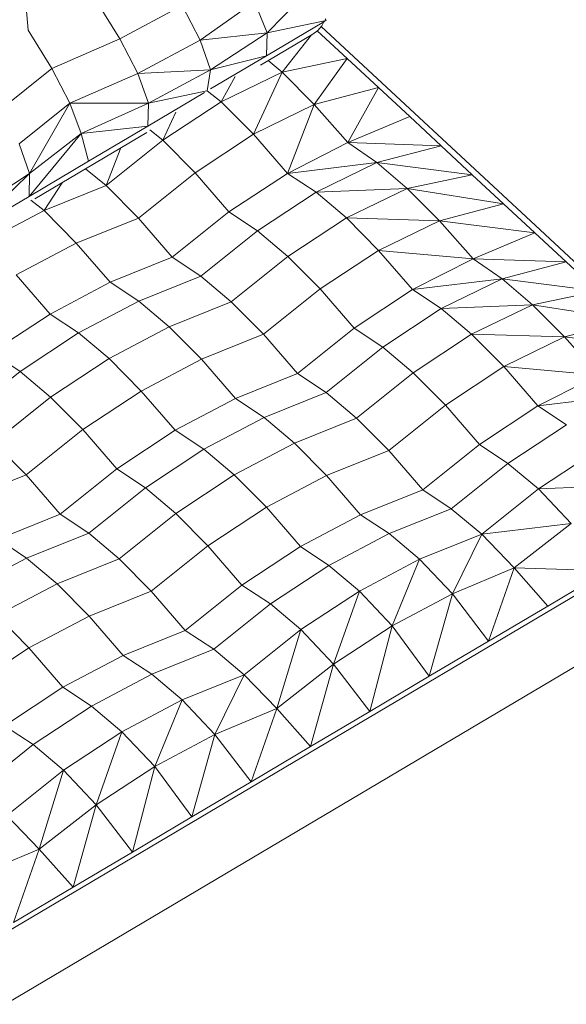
# Model space of a CAD drawing. Header units: millimetres. Extents: x -36631 to 27388, y -24993 to 6945.
# Tile 40 of 64: x -16026 to -15659, y -8511 to -7850. Entities that reach past the tile are written whole.
import ezdxf

# ---------------------------------------------------------------- set-up
doc = ezdxf.new("R2010")
doc.units = ezdxf.units.MM
doc.header["$MEASUREMENT"] = 0
doc.layers.add('Nuevo_09_EI_Mobiliari general', color=7, linetype='Continuous')
doc.layers.add('Nuevo_09_EI_Mobiliari general_Pluma_Nº__1', color=7, linetype='Continuous', lineweight=5)

# ---------------------------------------------------------------- blocks, each defined once
blk = doc.blocks.new('Elem Sección_358_1')
at = {"layer": 'Nuevo_09_EI_Mobiliari general_Pluma_Nº__1', "color": 7, "linetype": 'Continuous', "lineweight": 5}
for p, q in [((-15830.63, -7828.12), (-15860.12, -7858.41)), ((-16022.12, -7841.19), (-16020.66, -7856.59)), ((-15959.05, -7862.38), (-15974.49, -7837.43)), ((-15917.17, -7840), (-15959.05, -7862.38)), ((-15905.07, -7863.28), (-15917.17, -7840)), ((-15868.48, -7837.52), (-15905.07, -7863.28)), ((-15860.12, -7858.41), (-15868.48, -7837.52)), ((-15820.49, -7850.14), (-15860.12, -7858.41)), ((-15820.49, -7850.14), (-15821.85, -7850.94)), ((-15820.49, -7850.14), (-15821.05, -7848.94)), ((-16004.74, -7882.31), (-16020.66, -7856.59)), ((-15821.85, -7850.94), (-15860.4, -7873.77)), ((-15826.04, -7856.75), (-15829.4, -7859.27)), ((-15823.28, -7853.58), (-15826.04, -7856.75)), ((-15676.59, -7990.84), (-15823.79, -7854.16)), ((-15821.85, -7850.94), (-15823.28, -7853.58)), ((-15959.05, -7862.38), (-16004.74, -7882.31)), ((-15946.94, -7885.66), (-15959.05, -7862.38)), ((-15905.07, -7863.28), (-15946.94, -7885.66)), ((-15860.12, -7858.41), (-15905.07, -7863.28)), ((-15898.26, -7883.18), (-15905.07, -7863.28)), ((-15860.12, -7858.41), (-15898.26, -7883.18)), ((-15829.4, -7859.27), (-15864.58, -7880.1)), ((-15860.4, -7873.77), (-15860.12, -7858.41)), ((-15830.15, -7859.71), (-15849.99, -7884.91)), ((-15826.36, -7856.99), (-15806.27, -7875.65)), ((-15860.4, -7873.77), (-15898.26, -7883.18)), ((-15860.4, -7873.77), (-15898.15, -7896.12)), ((-15806.27, -7875.65), (-15849.99, -7884.91)), ((-15806.27, -7875.65), (-15828.4, -7906.52)), ((-15806.27, -7875.65), (-15785.23, -7895.18)), ((-16038.86, -7909.64), (-16004.74, -7882.31)), ((-15992.64, -7905.59), (-16004.74, -7882.31)), ((-15898.26, -7883.18), (-15946.94, -7885.66)), ((-15898.26, -7883.18), (-15939.94, -7905.68)), ((-15900.3, -7897.32), (-15898.26, -7883.18)), ((-15859.3, -7876.97), (-15849.99, -7884.91)), ((-15946.94, -7885.66), (-15992.64, -7905.59)), ((-15939.94, -7905.68), (-15946.94, -7885.66)), ((-15849.99, -7884.91), (-15890.93, -7904.65)), ((-15881.57, -7887.62), (-15890.93, -7904.65)), ((-15849.99, -7884.91), (-15869.28, -7926.49)), ((-15849.99, -7884.91), (-15828.4, -7906.52)), ((-15785.23, -7895.18), (-15828.4, -7906.52)), ((-15785.23, -7895.18), (-15805.73, -7932.2)), ((-15785.23, -7895.18), (-15764.19, -7914.72)), ((-15902.25, -7898.56), (-15940.22, -7921.04)), ((-15900.51, -7897.45), (-15939.94, -7905.68)), ((-15900.3, -7897.32), (-15890.93, -7904.65)), ((-16026.76, -7932.92), (-15992.64, -7905.59)), ((-16019.75, -7952.94), (-15992.64, -7905.59)), ((-15985.05, -7925.98), (-15992.64, -7905.59)), ((-15939.94, -7905.68), (-15992.64, -7905.59)), ((-15939.94, -7905.68), (-15985.05, -7925.98)), ((-15940.22, -7921.04), (-15939.94, -7905.68)), ((-15890.93, -7904.65), (-15930.22, -7930.58)), ((-15890.93, -7904.65), (-15869.28, -7926.49)), ((-15828.4, -7906.52), (-15869.28, -7926.49)), ((-15828.4, -7906.52), (-15846.42, -7952.86)), ((-15828.4, -7906.52), (-15805.73, -7932.2)), ((-15921.49, -7911.75), (-15930.22, -7930.58)), ((-15764.19, -7914.72), (-15805.73, -7932.2)), ((-15743.15, -7934.26), (-15764.19, -7914.72)), ((-15940.22, -7921.04), (-15985.05, -7925.98)), ((-15940.22, -7921.04), (-15980.12, -7944.67)), ((-16020.03, -7968.3), (-15985.05, -7925.98)), ((-16019.75, -7952.94), (-15985.05, -7925.98)), ((-15940.93, -7925.32), (-16016.29, -7969.95)), ((-15980.12, -7944.67), (-15985.05, -7925.98)), ((-15939.03, -7923.62), (-15930.22, -7930.58)), ((-15869.28, -7926.49), (-15908.57, -7952.42)), ((-15869.28, -7926.49), (-15846.42, -7952.86)), ((-16019.75, -7952.94), (-16026.76, -7932.92)), ((-15930.22, -7930.58), (-15968.32, -7961.05)), ((-15958.46, -7935.7), (-15968.32, -7961.05)), ((-15930.22, -7930.58), (-15908.57, -7952.42)), ((-15805.73, -7932.2), (-15846.42, -7952.86)), ((-15786.31, -7945.59), (-15805.73, -7932.2)), ((-15743.15, -7934.26), (-15805.73, -7932.2)), ((-15743.15, -7934.26), (-15786.31, -7945.59)), ((-15722.11, -7953.79), (-15743.15, -7934.26)), ((-16020.03, -7968.3), (-15980.12, -7944.67)), ((-15786.31, -7945.59), (-15846.42, -7952.86)), ((-15786.31, -7945.59), (-15827.19, -7965.56)), ((-15765.82, -7963.06), (-15786.31, -7945.59)), ((-15722.11, -7953.79), (-15786.31, -7945.59)), ((-16059.73, -7991.74), (-16019.75, -7952.94)), ((-16057.89, -7977.71), (-16019.75, -7952.94)), ((-16020.03, -7968.3), (-16019.75, -7952.94)), ((-15982.16, -7949.73), (-15968.32, -7961.05)), ((-15908.57, -7952.42), (-15946.67, -7982.88)), ((-15908.57, -7952.42), (-15885.72, -7978.79)), ((-15846.42, -7952.86), (-15885.72, -7978.79)), ((-15827.19, -7965.56), (-15846.42, -7952.86)), ((-15722.11, -7953.79), (-15765.82, -7963.06)), ((-15701.06, -7973.33), (-15722.11, -7953.79)), ((-15997.97, -7959.1), (-16010.04, -7977.85)), ((-15968.32, -7961.05), (-16010.04, -7977.85)), ((-15968.32, -7961.05), (-15946.67, -7982.88)), ((-16057.78, -7990.66), (-16020.03, -7968.3)), ((-15827.19, -7965.56), (-15866.49, -7991.49)), ((-15765.82, -7963.06), (-15827.19, -7965.56)), ((-15806.76, -7982.8), (-15827.19, -7965.56)), ((-15765.82, -7963.06), (-15806.76, -7982.8)), ((-15744.23, -7984.66), (-15765.82, -7963.06)), ((-15701.06, -7973.33), (-15765.82, -7963.06)), ((-16018.84, -7970.88), (-16010.04, -7977.85)), ((-15701.06, -7973.33), (-15744.23, -7984.66)), ((-15680.02, -7992.87), (-15701.06, -7973.33)), ((-16010.04, -7977.85), (-16050.56, -7999.18)), ((-16010.04, -7977.85), (-15988.39, -7999.68)), ((-15885.72, -7978.79), (-15923.82, -8009.25)), ((-15866.49, -7991.49), (-15885.72, -7978.79)), ((-15946.67, -7982.88), (-15988.39, -7999.68)), ((-15946.67, -7982.88), (-15923.82, -8009.25)), ((-15806.76, -7982.8), (-15846.06, -8008.73)), ((-15785.11, -8004.63), (-15806.76, -7982.8)), ((-15744.23, -7984.66), (-15806.76, -7982.8)), ((-15744.23, -7984.66), (-15785.11, -8004.63)), ((-15721.56, -8010.35), (-15744.23, -7984.66)), ((-15680.02, -7992.87), (-15744.23, -7984.66)), ((-15866.49, -7991.49), (-15904.59, -8021.96)), ((-15846.06, -8008.73), (-15866.49, -7991.49)), ((-15680.02, -7992.87), (-15721.56, -8010.35)), ((-15658.98, -8012.41), (-15680.02, -7992.87)), ((-15676.59, -7990.84), (-15515.49, -8140.42)), ((-15988.39, -7999.68), (-16028.9, -8021.02)), ((-15988.39, -7999.68), (-15965.54, -8026.05)), ((-15846.06, -8008.73), (-15884.15, -8039.2)), ((-15824.41, -8030.56), (-15846.06, -8008.73)), ((-15785.11, -8004.63), (-15824.41, -8030.56)), ((-15762.26, -8031), (-15785.11, -8004.63)), ((-15721.56, -8010.35), (-15785.11, -8004.63)), ((-15965.54, -8026.05), (-15923.82, -8009.25)), ((-15904.59, -8021.96), (-15923.82, -8009.25)), ((-15721.56, -8010.35), (-15762.26, -8031)), ((-15702.15, -8023.74), (-15721.56, -8010.35)), ((-15658.98, -8012.41), (-15721.56, -8010.35)), ((-15658.98, -8012.41), (-15702.15, -8023.74)), ((-15637.94, -8031.94), (-15658.98, -8012.41)), ((-16028.9, -8021.02), (-16006.05, -8047.39)), ((-15946.31, -8038.76), (-15904.59, -8021.96)), ((-15884.15, -8039.2), (-15904.59, -8021.96)), ((-16006.05, -8047.39), (-15965.54, -8026.05)), ((-15946.31, -8038.76), (-15965.54, -8026.05)), ((-15702.15, -8023.74), (-15762.26, -8031)), ((-15702.15, -8023.74), (-15743.03, -8043.71)), ((-15681.66, -8041.21), (-15702.15, -8023.74)), ((-15637.94, -8031.94), (-15702.15, -8023.74)), ((-15824.41, -8030.56), (-15862.5, -8061.03)), ((-15801.56, -8056.93), (-15824.41, -8030.56)), ((-15762.26, -8031), (-15801.56, -8056.93)), ((-15743.03, -8043.71), (-15762.26, -8031)), ((-15637.94, -8031.94), (-15681.66, -8041.21)), ((-15986.82, -8060.09), (-15946.31, -8038.76)), ((-15925.87, -8056), (-15946.31, -8038.76)), ((-15925.87, -8056), (-15884.15, -8039.2)), ((-15862.5, -8061.03), (-15884.15, -8039.2)), ((-15681.66, -8041.21), (-15743.03, -8043.71)), ((-15681.66, -8041.21), (-15722.6, -8060.95)), ((-15660.07, -8062.81), (-15681.66, -8041.21)), ((-15616.9, -8051.48), (-15681.66, -8041.21)), ((-16045.35, -8073.32), (-16006.05, -8047.39)), ((-15986.82, -8060.09), (-16006.05, -8047.39)), ((-15743.03, -8043.71), (-15782.33, -8069.64)), ((-15722.6, -8060.95), (-15743.03, -8043.71)), ((-15616.9, -8051.48), (-15660.07, -8062.81)), ((-16026.12, -8086.02), (-15986.82, -8060.09)), ((-15966.39, -8077.33), (-15986.82, -8060.09)), ((-15966.39, -8077.33), (-15925.87, -8056)), ((-15904.22, -8077.83), (-15925.87, -8056)), ((-15904.22, -8077.83), (-15862.5, -8061.03)), ((-15839.65, -8087.4), (-15862.5, -8061.03)), ((-15801.56, -8056.93), (-15839.65, -8087.4)), ((-15782.33, -8069.64), (-15801.56, -8056.93)), ((-15722.6, -8060.95), (-15761.89, -8086.88)), ((-15700.95, -8082.78), (-15722.6, -8060.95)), ((-15660.07, -8062.81), (-15722.6, -8060.95)), ((-15660.07, -8062.81), (-15700.95, -8082.78)), ((-15637.4, -8088.5), (-15660.07, -8062.81)), ((-15595.86, -8071.02), (-15660.07, -8062.81)), ((-16026.12, -8086.02), (-16045.35, -8073.32)), ((-15782.33, -8069.64), (-15820.42, -8100.1)), ((-15761.89, -8086.88), (-15782.33, -8069.64)), ((-16005.69, -8103.26), (-15966.39, -8077.33)), ((-15944.74, -8099.17), (-15966.39, -8077.33)), ((-15944.74, -8099.17), (-15904.22, -8077.83)), ((-15881.37, -8104.2), (-15904.22, -8077.83)), ((-16064.22, -8116.49), (-16026.12, -8086.02)), ((-16005.69, -8103.26), (-16026.12, -8086.02)), ((-15881.37, -8104.2), (-15839.65, -8087.4)), ((-15820.42, -8100.1), (-15839.65, -8087.4)), ((-15761.89, -8086.88), (-15799.99, -8117.34)), ((-15740.24, -8108.71), (-15761.89, -8086.88)), ((-15700.95, -8082.78), (-15740.24, -8108.71)), ((-15678.09, -8109.15), (-15700.95, -8082.78)), ((-15637.4, -8088.5), (-15700.95, -8082.78)), ((-15637.4, -8088.5), (-15678.09, -8109.15)), ((-15984.04, -8125.1), (-15944.74, -8099.17)), ((-15921.89, -8125.54), (-15944.74, -8099.17)), ((-15862.14, -8116.9), (-15820.42, -8100.1)), ((-15799.99, -8117.34), (-15820.42, -8100.1)), ((-16043.78, -8133.73), (-16005.69, -8103.26)), ((-15984.04, -8125.1), (-16005.69, -8103.26)), ((-15921.89, -8125.54), (-15881.37, -8104.2)), ((-15862.14, -8116.9), (-15881.37, -8104.2)), ((-15617.98, -8101.88), (-15678.09, -8109.15)), ((-15740.24, -8108.71), (-15778.34, -8139.18)), ((-15717.39, -8135.08), (-15740.24, -8108.71)), ((-15678.09, -8109.15), (-15717.39, -8135.08)), ((-15658.86, -8121.85), (-15678.09, -8109.15)), ((-15902.66, -8138.24), (-15862.14, -8116.9)), ((-15841.71, -8134.14), (-15862.14, -8116.9)), ((-15841.71, -8134.14), (-15799.99, -8117.34)), ((-15778.34, -8139.18), (-15799.99, -8117.34)), ((-16022.13, -8155.56), (-15984.04, -8125.1)), ((-15961.18, -8151.47), (-15984.04, -8125.1)), ((-15961.18, -8151.47), (-15921.89, -8125.54)), ((-15902.66, -8138.24), (-15921.89, -8125.54)), ((-15658.86, -8121.85), (-15698.16, -8147.78)), ((-16022.13, -8155.56), (-16043.78, -8133.73)), ((-15882.22, -8155.48), (-15841.71, -8134.14)), ((-15820.06, -8155.98), (-15841.71, -8134.14)), ((-15941.96, -8164.17), (-15902.66, -8138.24)), ((-15882.22, -8155.48), (-15902.66, -8138.24)), ((-15820.06, -8155.98), (-15778.34, -8139.18)), ((-15755.49, -8165.55), (-15778.34, -8139.18)), ((-15717.39, -8135.08), (-15755.49, -8165.55)), ((-15698.16, -8147.78), (-15717.39, -8135.08)), ((-15638.43, -8139.09), (-15677.73, -8165.02)), ((-15698.16, -8147.78), (-15736.26, -8178.25)), ((-15677.73, -8165.02), (-15698.16, -8147.78)), ((-15999.28, -8181.93), (-15961.18, -8151.47)), ((-15941.96, -8164.17), (-15961.18, -8151.47)), ((-15519.58, -8157.5), (-16137.5, -8523.43)), ((-16063.85, -8172.36), (-16022.13, -8155.56)), ((-15999.28, -8181.93), (-16022.13, -8155.56)), ((-15921.52, -8181.41), (-15882.22, -8155.48)), ((-15860.57, -8177.31), (-15882.22, -8155.48)), ((-15860.57, -8177.31), (-15820.06, -8155.98)), ((-15797.21, -8182.35), (-15820.06, -8155.98)), ((-15980.05, -8194.64), (-15941.96, -8164.17)), ((-15921.52, -8181.41), (-15941.96, -8164.17)), ((-15797.21, -8182.35), (-15755.49, -8165.55)), ((-15736.26, -8178.25), (-15755.49, -8165.55)), ((-15677.73, -8165.02), (-15715.82, -8195.49)), ((-15616.36, -8162.52), (-15677.73, -8165.02)), ((-15655.72, -8188.22), (-15677.73, -8165.02)), ((-15899.87, -8203.24), (-15860.57, -8177.31)), ((-15837.72, -8203.68), (-15860.57, -8177.31)), ((-15777.98, -8195.05), (-15736.26, -8178.25)), ((-15715.82, -8195.49), (-15736.26, -8178.25)), ((-16041, -8198.73), (-15999.28, -8181.93)), ((-15980.05, -8194.64), (-15999.28, -8181.93)), ((-15959.62, -8211.88), (-15921.52, -8181.41)), ((-15899.87, -8203.24), (-15921.52, -8181.41)), ((-15837.72, -8203.68), (-15797.21, -8182.35)), ((-15777.98, -8195.05), (-15797.21, -8182.35)), ((-15655.72, -8188.22), (-15715.82, -8195.49)), ((-15655.72, -8188.22), (-15693.99, -8218.01)), ((-15508.61, -8198.89), (-16126.53, -8564.83)), ((-16021.77, -8211.44), (-16041, -8198.73)), ((-16021.77, -8211.44), (-15980.05, -8194.64)), ((-15959.62, -8211.88), (-15980.05, -8194.64)), ((-15818.49, -8216.39), (-15777.98, -8195.05)), ((-15757.54, -8212.29), (-15777.98, -8195.05)), ((-15757.54, -8212.29), (-15715.82, -8195.49)), ((-15735.53, -8235.49), (-15715.82, -8195.49)), ((-15693.99, -8218.01), (-15715.82, -8195.49)), ((-15937.97, -8233.71), (-15899.87, -8203.24)), ((-15877.02, -8229.61), (-15899.87, -8203.24)), ((-15877.02, -8229.61), (-15837.72, -8203.68)), ((-15818.49, -8216.39), (-15837.72, -8203.68)), ((-16062.29, -8232.77), (-16021.77, -8211.44)), ((-16001.34, -8228.68), (-16021.77, -8211.44)), ((-16001.34, -8228.68), (-15959.62, -8211.88)), ((-15937.97, -8233.71), (-15959.62, -8211.88)), ((-15798.06, -8233.63), (-15757.54, -8212.29)), ((-15775.99, -8257.06), (-15757.54, -8212.29)), ((-15735.53, -8235.49), (-15757.54, -8212.29)), ((-15857.79, -8242.32), (-15818.49, -8216.39)), ((-15798.06, -8233.63), (-15818.49, -8216.39)), ((-15735.53, -8235.49), (-15693.99, -8218.01)), ((-15711.23, -8267.33), (-15693.99, -8218.01)), ((-15631.41, -8220.06), (-15693.99, -8218.01)), ((-15671.32, -8243.7), (-15693.99, -8218.01)), ((-15631.41, -8220.06), (-15671.32, -8243.7)), ((-16041.85, -8250.01), (-16001.34, -8228.68)), ((-15979.69, -8250.51), (-16001.34, -8228.68)), ((-15979.69, -8250.51), (-15937.97, -8233.71)), ((-15915.12, -8260.08), (-15937.97, -8233.71)), ((-15915.12, -8260.08), (-15877.02, -8229.61)), ((-15857.79, -8242.32), (-15877.02, -8229.61)), ((-15837.36, -8259.56), (-15798.06, -8233.63)), ((-15815.35, -8282.76), (-15798.06, -8233.63)), ((-15775.99, -8257.06), (-15798.06, -8233.63)), ((-15775.99, -8257.06), (-15735.53, -8235.49)), ((-15751.14, -8290.96), (-15735.53, -8235.49)), ((-15711.23, -8267.33), (-15735.53, -8235.49)), ((-15895.89, -8272.78), (-15857.79, -8242.32)), ((-15837.36, -8259.56), (-15857.79, -8242.32)), ((-15711.23, -8267.33), (-15671.32, -8243.7)), ((-16020.2, -8271.85), (-16041.85, -8250.01)), ((-16020.2, -8271.85), (-15979.69, -8250.51)), ((-15956.83, -8276.88), (-15979.69, -8250.51)), ((-15956.83, -8276.88), (-15915.12, -8260.08)), ((-15895.89, -8272.78), (-15915.12, -8260.08)), ((-15875.45, -8290.02), (-15837.36, -8259.56)), ((-15853.62, -8312.54), (-15837.36, -8259.56)), ((-15815.35, -8282.76), (-15837.36, -8259.56)), ((-15815.35, -8282.76), (-15775.99, -8257.06)), ((-15791.04, -8314.6), (-15775.99, -8257.06)), ((-15751.14, -8290.96), (-15775.99, -8257.06)), ((-16059.5, -8297.78), (-16020.2, -8271.85)), ((-15997.35, -8298.22), (-16020.2, -8271.85)), ((-15937.6, -8289.58), (-15895.89, -8272.78)), ((-15875.45, -8290.02), (-15895.89, -8272.78)), ((-15751.14, -8290.96), (-15711.23, -8267.33)), ((-15997.35, -8298.22), (-15956.83, -8276.88)), ((-15937.6, -8289.58), (-15956.83, -8276.88)), ((-15853.62, -8312.54), (-15815.35, -8282.76)), ((-15830.95, -8338.23), (-15815.35, -8282.76)), ((-15791.04, -8314.6), (-15815.35, -8282.76)), ((-15978.12, -8310.92), (-15937.6, -8289.58)), ((-15917.17, -8306.82), (-15937.6, -8289.58)), ((-15917.17, -8306.82), (-15875.45, -8290.02)), ((-15895.16, -8330.02), (-15875.45, -8290.02)), ((-15853.62, -8312.54), (-15875.45, -8290.02)), ((-15791.04, -8314.6), (-15751.14, -8290.96)), ((-16036.65, -8324.15), (-15997.35, -8298.22)), ((-15978.12, -8310.92), (-15997.35, -8298.22)), ((-15957.69, -8328.16), (-15917.17, -8306.82)), ((-15935.61, -8351.59), (-15917.17, -8306.82)), ((-15895.16, -8330.02), (-15917.17, -8306.82)), ((-16017.42, -8336.85), (-15978.12, -8310.92)), ((-15957.69, -8328.16), (-15978.12, -8310.92)), ((-15895.16, -8330.02), (-15853.62, -8312.54)), ((-15870.86, -8361.86), (-15853.62, -8312.54)), ((-15830.95, -8338.23), (-15853.62, -8312.54)), ((-15830.95, -8338.23), (-15791.04, -8314.6)), ((-16017.42, -8336.85), (-16036.65, -8324.15)), ((-15996.99, -8354.09), (-15957.69, -8328.16)), ((-15974.97, -8377.29), (-15957.69, -8328.16)), ((-15935.61, -8351.59), (-15957.69, -8328.16)), ((-15935.61, -8351.59), (-15895.16, -8330.02)), ((-15910.76, -8385.49), (-15895.16, -8330.02)), ((-15870.86, -8361.86), (-15895.16, -8330.02)), ((-16055.51, -8367.32), (-16017.42, -8336.85)), ((-15996.99, -8354.09), (-16017.42, -8336.85)), ((-15870.86, -8361.86), (-15830.95, -8338.23)), ((-15974.97, -8377.29), (-15935.61, -8351.59)), ((-15950.67, -8409.13), (-15935.61, -8351.59)), ((-15910.76, -8385.49), (-15935.61, -8351.59)), ((-16035.08, -8384.56), (-15996.99, -8354.09)), ((-16013.25, -8407.07), (-15996.99, -8354.09)), ((-15974.97, -8377.29), (-15996.99, -8354.09)), ((-15910.76, -8385.49), (-15870.86, -8361.86)), ((-16013.25, -8407.07), (-15974.97, -8377.29)), ((-15990.58, -8432.76), (-15974.97, -8377.29)), ((-15950.67, -8409.13), (-15974.97, -8377.29)), ((-16013.25, -8407.07), (-16035.08, -8384.56)), ((-15950.67, -8409.13), (-15910.76, -8385.49)), ((-16054.79, -8424.56), (-16013.25, -8407.07)), ((-16030.49, -8456.39), (-16013.25, -8407.07)), ((-15990.58, -8432.76), (-16013.25, -8407.07)), ((-15990.58, -8432.76), (-15950.67, -8409.13)), ((-16030.49, -8456.39), (-15990.58, -8432.76))]:
    blk.add_line(p, q, dxfattribs=at)

msp = doc.modelspace()

# ---------------------------------------------------------------- block references
at = {"layer": 'Nuevo_09_EI_Mobiliari general', "lineweight": 0}
msp.add_blockref('Elem Sección_358_1', (0, 0), dxfattribs=at)

doc.saveas('drawing.dxf')
